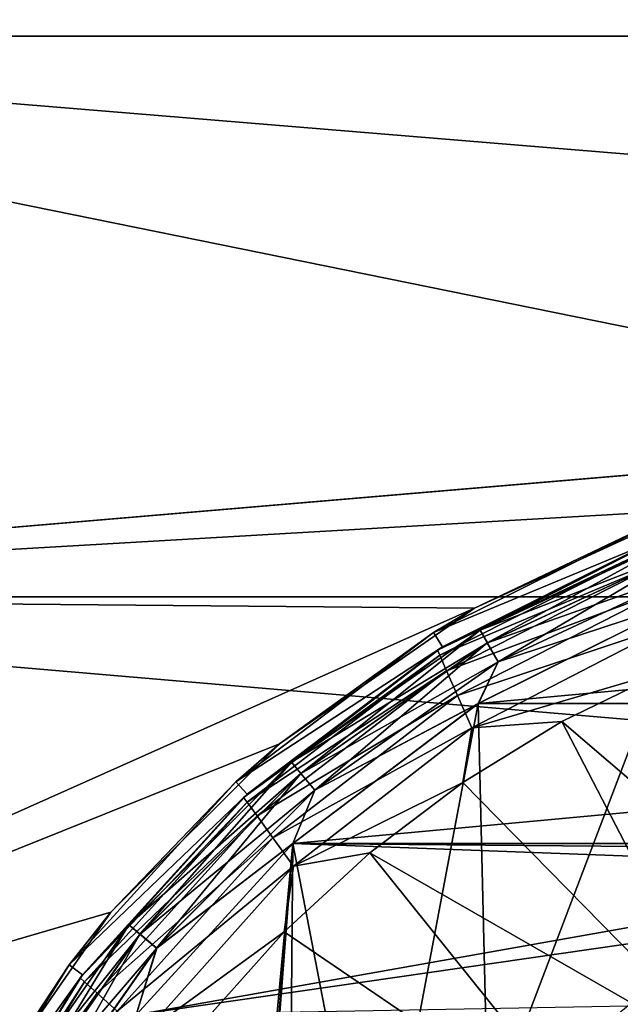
# Model space of a CAD drawing. Header units: metres. Extents: x -82 to 113, y -109 to 109.
# Tile 218 of 256: x -68.86 to -67.07, y 78.79 to 81.73. Entities that reach past the tile are written whole.
import ezdxf

# ---------------------------------------------------------------- set-up
doc = ezdxf.new("R2010")
doc.units = ezdxf.units.M
doc.layers.add('solid_20_382_013_XXX', color=7, linetype='CONTINUOUS')

msp = doc.modelspace()

# ---------------------------------------------------------------- linework, layer by layer
at = {"layer": 'solid_20_382_013_XXX'}
for points in [[(-71.32, 81.679214, -27.176254), (-51.02, 81.679214, -27.176252), (-51.02, 83.254593, -27.992548)], [(-71.32, 81.679214, -27.176254), (-51.02, 83.254593, -27.992548), (-71.32, 83.25457, -27.992538)], [(-71.32, 83.25457, -50.207462), (-51.02, 83.254593, -50.207451), (-51.02, 81.679214, -51.023746)], [(-71.32, 83.25457, -50.207462), (-51.02, 81.679214, -51.023746), (-71.32, 81.679214, -51.023746)], [(-65.519997, 80.5, -26.730682), (-51.02, 81.679214, -27.176252), (-71.32, 81.679214, -27.176254)], [(-71.32, 81.679214, -51.023746), (-51.02, 81.679214, -51.023746), (-51.02, 80.007355, -51.617924)], [(-71.32, 81.679214, -51.023746), (-51.02, 80.007355, -51.617924), (-71.32, 80.007378, -51.61792)], [(-65.519997, 80.5, -26.730682), (-71.32, 81.679214, -27.176254), (-71.32, 80.007378, -26.582081)], [(-66.201782, 80.441467, -26.711905), (-65.519997, 80.5, -26.730682), (-71.32, 80.007378, -26.582081)], [(-66.201782, 80.441467, -26.711905), (-71.32, 80.007378, -26.582081), (-66.868797, 80.265732, -26.657358)], [(-66.868797, 80.265732, -26.657358), (-71.32, 80.007378, -26.582081), (-67.503944, 79.97332, -26.572594)], [(-66.868797, 80.265732, -26.657358), (-67.503944, 79.97332, -26.572594), (-66.964996, 80.229874, -31.1)], [(-67.503944, 79.97332, -26.572594), (-67.625778, 79.900833, -31.1), (-66.964996, 80.229874, -31.1)], [(-66.946915, 80.183258, -31.1), (-66.964996, 80.229874, -31.1), (-67.625778, 79.900833, -31.1)], [(-67.487419, 79.907669, -28.276392), (-66.865791, 80.197533, -28.276392), (-67.465736, 79.870117, -28.341366)], [(-66.946907, 80.183266, -28.200001), (-66.865791, 80.197533, -28.276392), (-67.487419, 79.907669, -28.276392)], [(-67.487389, 79.907616, -30.523464), (-66.865776, 80.197479, -30.523464), (-66.946907, 80.183266, -30.6)], [(-66.850929, 80.156685, -30.458523), (-66.865776, 80.197479, -30.523464), (-67.487389, 79.907616, -30.523464)], [(-66.865791, 80.197533, -28.276392), (-66.85096, 80.156792, -28.341366), (-67.465736, 79.870117, -28.341366)], [(-67.599419, 79.858345, -31.1), (-66.946915, 80.183258, -31.1), (-67.625778, 79.900833, -31.1)], [(-67.614738, 79.848816, -27.048277), (-66.966782, 80.175499, -27.048277), (-67.599403, 79.85836, -28.200001)], [(-66.963196, 80.158508, -26.918541), (-66.966782, 80.175499, -27.048277), (-67.614738, 79.848816, -27.048277)], [(-67.607727, 79.833, -26.918541), (-66.963196, 80.158508, -26.918541), (-67.614738, 79.848816, -27.048277)], [(-66.952644, 80.108627, -26.797577), (-66.963196, 80.158508, -26.918541), (-67.607727, 79.833, -26.918541)], [(-66.946907, 80.183266, -30.6), (-66.946915, 80.183258, -31.1), (-67.599419, 79.858345, -31.1)], [(-67.599403, 79.85836, -30.6), (-66.946907, 80.183266, -30.6), (-67.599419, 79.858345, -31.1)], [(-67.487389, 79.907616, -30.523464), (-66.946907, 80.183266, -30.6), (-67.599403, 79.85836, -30.6)], [(-67.599403, 79.85836, -28.200001), (-66.946907, 80.183266, -28.200001), (-67.487419, 79.907669, -28.276392)], [(-66.966782, 80.175499, -27.048277), (-66.946907, 80.183266, -28.200001), (-67.599403, 79.85836, -28.200001)], [(-67.465683, 79.870018, -30.458523), (-66.850929, 80.156685, -30.458523), (-67.487389, 79.907616, -30.523464)], [(-67.465736, 79.870117, -28.341366), (-66.85096, 80.156792, -28.341366), (-67.433266, 79.813881, -28.384775)], [(-67.465683, 79.870018, -30.458523), (-66.828705, 80.095634, -30.415165), (-66.850929, 80.156685, -30.458523)], [(-66.85096, 80.156792, -28.341366), (-66.828751, 80.095772, -28.384775), (-67.433266, 79.813881, -28.384775)], [(-67.587128, 79.786583, -26.797577), (-66.952644, 80.108627, -26.797577), (-67.607727, 79.833, -26.918541)], [(-66.935814, 80.029251, -26.693821), (-66.952644, 80.108627, -26.797577), (-67.587128, 79.786583, -26.797577)], [(-67.465683, 79.870018, -30.458523), (-67.433197, 79.813751, -30.415165), (-66.828705, 80.095634, -30.415165)], [(-67.433266, 79.813881, -28.384775), (-66.828751, 80.095772, -28.384775), (-66.872795, 79.99749, -28.4)], [(-66.872749, 79.997505, -30.4), (-66.828705, 80.095634, -30.415165), (-67.433197, 79.813751, -30.415165)], [(-67.554321, 79.712738, -26.693821), (-66.935814, 80.029251, -26.693821), (-67.587128, 79.786583, -26.797577)], [(-67.554321, 79.712738, -26.693821), (-66.913872, 79.925774, -26.614393), (-66.935814, 80.029251, -26.693821)], [(-71.32, 80.007378, -51.61792), (-51.02, 80.007355, -51.617924), (-51.02, 78.270164, -51.978916)], [(-71.32, 80.007378, -51.61792), (-51.02, 78.270164, -51.978916), (-71.32, 78.270187, -51.978912)], [(-67.503944, 79.97332, -26.572594), (-71.32, 80.007378, -26.582081), (-71.32, 78.270187, -26.221087)], [(-67.492592, 79.689255, -28.4), (-66.872795, 79.99749, -28.4), (-67.463577, 78.445511, -28.4)], [(-67.433266, 79.813881, -28.384775), (-66.872795, 79.99749, -28.4), (-67.492592, 79.689255, -28.4)], [(-67.492523, 79.689301, -30.4), (-66.872749, 79.997505, -30.4), (-67.433197, 79.813751, -30.415165)], [(-64.167252, 79.997505, -30.4), (-66.872749, 79.997505, -30.4), (-67.492523, 79.689301, -30.4)], [(-63.547474, 79.689301, -30.4), (-64.167252, 79.997505, -30.4), (-67.492523, 79.689301, -30.4)], [(-66.872795, 79.99749, -28.4), (-67.046227, 78.787605, -28.4), (-67.463577, 78.445511, -28.4)], [(-67.503944, 79.97332, -26.572594), (-71.32, 78.270187, -26.221087), (-68.085106, 79.569237, -26.46752)], [(-67.503944, 79.97332, -26.572594), (-68.085106, 79.569237, -26.46752), (-67.625778, 79.900833, -31.1)], [(-67.554321, 79.712738, -26.693821), (-67.511566, 79.616486, -26.614393), (-66.913872, 79.925774, -26.614393)], [(-66.913872, 79.925774, -26.614393), (-67.511566, 79.616486, -26.614393), (-66.931099, 79.78775, -26.564878)], [(-68.085106, 79.569237, -26.46752), (-68.214844, 79.455978, -31.1), (-67.625778, 79.900833, -31.1)], [(-67.599419, 79.858345, -31.1), (-67.625778, 79.900833, -31.1), (-68.214844, 79.455978, -31.1)], [(-68.049263, 79.514259, -28.276392), (-67.487419, 79.907669, -28.276392), (-68.021393, 79.481041, -28.341366)], [(-67.599403, 79.85836, -28.200001), (-67.487419, 79.907669, -28.276392), (-68.049263, 79.514259, -28.276392)], [(-68.049225, 79.514214, -30.523464), (-67.487389, 79.907616, -30.523464), (-67.599403, 79.85836, -30.6)], [(-67.465683, 79.870018, -30.458523), (-67.487389, 79.907616, -30.523464), (-68.049225, 79.514214, -30.523464)], [(-67.487419, 79.907669, -28.276392), (-67.465736, 79.870117, -28.341366), (-68.021393, 79.481041, -28.341366)], [(-68.021324, 79.480957, -30.458523), (-67.465683, 79.870018, -30.458523), (-68.049225, 79.514214, -30.523464)], [(-68.021393, 79.481041, -28.341366), (-67.465736, 79.870117, -28.341366), (-67.979652, 79.431297, -28.384775)], [(-68.021324, 79.480957, -30.458523), (-67.433197, 79.813751, -30.415165), (-67.465683, 79.870018, -30.458523)], [(-67.465736, 79.870117, -28.341366), (-67.433266, 79.813881, -28.384775), (-67.979652, 79.431297, -28.384775)], [(-68.181114, 79.419075, -31.1), (-67.599419, 79.858345, -31.1), (-68.214844, 79.455978, -31.1)], [(-68.191994, 79.409111, -27.048277), (-67.614738, 79.848816, -27.048277), (-68.181099, 79.419083, -28.200001)], [(-67.607727, 79.833, -26.918541), (-67.614738, 79.848816, -27.048277), (-68.191994, 79.409111, -27.048277)], [(-68.181099, 79.419083, -30.6), (-67.599419, 79.858345, -31.1), (-68.181114, 79.419075, -31.1)], [(-68.181099, 79.419083, -30.6), (-67.599403, 79.85836, -30.6), (-67.599419, 79.858345, -31.1)], [(-68.049225, 79.514214, -30.523464), (-67.599403, 79.85836, -30.6), (-68.181099, 79.419083, -30.6)], [(-68.181099, 79.419083, -28.200001), (-67.599403, 79.85836, -28.200001), (-68.049263, 79.514259, -28.276392)], [(-67.614738, 79.848816, -27.048277), (-67.599403, 79.85836, -28.200001), (-68.181099, 79.419083, -28.200001)], [(-68.181885, 79.395149, -26.918541), (-67.607727, 79.833, -26.918541), (-68.191994, 79.409111, -27.048277)], [(-67.587128, 79.786583, -26.797577), (-67.607727, 79.833, -26.918541), (-68.181885, 79.395149, -26.918541)], [(-68.021324, 79.480957, -30.458523), (-67.979561, 79.431183, -30.415165), (-67.433197, 79.813751, -30.415165)], [(-67.979652, 79.431297, -28.384775), (-67.433266, 79.813881, -28.384775), (-67.492592, 79.689255, -28.4)], [(-67.492523, 79.689301, -30.4), (-67.433197, 79.813751, -30.415165), (-67.979561, 79.431183, -30.415165)], [(-68.152184, 79.354164, -26.797577), (-67.587128, 79.786583, -26.797577), (-68.181885, 79.395149, -26.918541)], [(-67.554321, 79.712738, -26.693821), (-67.587128, 79.786583, -26.797577), (-68.152184, 79.354164, -26.797577)], [(-67.511566, 79.616486, -26.614393), (-67.24324, 79.635437, -26.564878), (-66.931099, 79.78775, -26.564878)], [(-66.269997, 78.801666, -26.310886), (-66.931099, 79.78775, -26.564878), (-67.24324, 79.635437, -26.564878)], [(-68.104912, 79.288971, -26.693821), (-67.554321, 79.712738, -26.693821), (-68.152184, 79.354164, -26.797577)], [(-68.104912, 79.288971, -26.693821), (-67.511566, 79.616486, -26.614393), (-67.554321, 79.712738, -26.693821)], [(-68.045357, 79.272194, -28.4), (-67.492592, 79.689255, -28.4), (-67.805977, 78.028664, -28.4)], [(-67.979652, 79.431297, -28.384775), (-67.492592, 79.689255, -28.4), (-68.045357, 79.272194, -28.4)], [(-68.045303, 79.272247, -30.4), (-67.492523, 79.689301, -30.4), (-67.979561, 79.431183, -30.415165)], [(-63.547474, 79.689301, -30.4), (-67.492523, 79.689301, -30.4), (-68.045303, 79.272247, -30.4)], [(-62.994698, 79.272247, -30.4), (-63.547474, 79.689301, -30.4), (-68.045303, 79.272247, -30.4)], [(-67.492592, 79.689255, -28.4), (-67.463577, 78.445511, -28.4), (-67.805977, 78.028664, -28.4)], [(-67.511566, 79.616486, -26.614393), (-67.539139, 79.453568, -26.564878), (-67.24324, 79.635437, -26.564878)], [(-66.711205, 78.60939, -26.311182), (-67.24324, 79.635437, -26.564878), (-67.539139, 79.453568, -26.564878)], [(-66.711205, 78.60939, -26.311182), (-66.269997, 78.801666, -26.310886), (-67.24324, 79.635437, -26.564878)], [(-68.104912, 79.288971, -26.693821), (-68.04332, 79.20401, -26.614393), (-67.511566, 79.616486, -26.614393)], [(-67.511566, 79.616486, -26.614393), (-68.04332, 79.20401, -26.614393), (-67.539139, 79.453568, -26.564878)], [(-68.085106, 79.569237, -26.46752), (-71.32, 78.270187, -26.221087), (-68.587906, 79.066696, -26.355892)], [(-68.085106, 79.569237, -26.46752), (-68.587906, 79.066696, -26.355892), (-68.214844, 79.455978, -31.1)], [(-68.534256, 79.029266, -28.276392), (-68.049263, 79.514259, -28.276392), (-68.501045, 79.001396, -28.341366)], [(-68.181099, 79.419083, -28.200001), (-68.049263, 79.514259, -28.276392), (-68.534256, 79.029266, -28.276392)], [(-68.53421, 79.029228, -30.523464), (-68.049225, 79.514214, -30.523464), (-68.181099, 79.419083, -30.6)], [(-68.021324, 79.480957, -30.458523), (-68.049225, 79.514214, -30.523464), (-68.53421, 79.029228, -30.523464)], [(-68.049263, 79.514259, -28.276392), (-68.021393, 79.481041, -28.341366), (-68.501045, 79.001396, -28.341366)], [(-68.587906, 79.066696, -26.355892), (-68.712151, 78.910439, -31.1), (-68.214844, 79.455978, -31.1)], [(-68.181114, 79.419075, -31.1), (-68.214844, 79.455978, -31.1), (-68.712151, 78.910439, -31.1)], [(-68.500961, 79.00132, -30.458523), (-68.021324, 79.480957, -30.458523), (-68.53421, 79.029228, -30.523464)], [(-68.501045, 79.001396, -28.341366), (-68.021393, 79.481041, -28.341366), (-68.451294, 78.959648, -28.384775)], [(-68.500961, 79.00132, -30.458523), (-67.979561, 79.431183, -30.415165), (-68.021324, 79.480957, -30.458523)], [(-68.021393, 79.481041, -28.341366), (-67.979652, 79.431297, -28.384775), (-68.451294, 78.959648, -28.384775)], [(-68.04332, 79.20401, -26.614393), (-67.81601, 79.243874, -26.564878), (-67.539139, 79.453568, -26.564878)], [(-66.711205, 78.60939, -26.311182), (-67.539139, 79.453568, -26.564878), (-67.81601, 79.243874, -26.564878)], [(-68.500961, 79.00132, -30.458523), (-68.451187, 78.959557, -30.415165), (-67.979561, 79.431183, -30.415165)], [(-68.451294, 78.959648, -28.384775), (-67.979652, 79.431297, -28.384775), (-68.045357, 79.272194, -28.4)], [(-68.045303, 79.272247, -30.4), (-67.979561, 79.431183, -30.415165), (-68.451187, 78.959557, -30.415165)], [(-68.672188, 78.880386, -31.1), (-68.181114, 79.419075, -31.1), (-68.712151, 78.910439, -31.1)], [(-68.679077, 78.871223, -27.048277), (-68.191994, 79.409111, -27.048277), (-68.672165, 78.880409, -28.200001)], [(-68.181885, 79.395149, -26.918541), (-68.191994, 79.409111, -27.048277), (-68.679077, 78.871223, -27.048277)], [(-68.666321, 78.859703, -26.918541), (-68.181885, 79.395149, -26.918541), (-68.679077, 78.871223, -27.048277)], [(-68.672165, 78.880409, -30.6), (-68.181114, 79.419075, -31.1), (-68.672188, 78.880386, -31.1)], [(-68.672165, 78.880409, -30.6), (-68.181099, 79.419083, -30.6), (-68.181114, 79.419075, -31.1)], [(-68.53421, 79.029228, -30.523464), (-68.181099, 79.419083, -30.6), (-68.672165, 78.880409, -30.6)], [(-68.672165, 78.880409, -28.200001), (-68.181099, 79.419083, -28.200001), (-68.534256, 79.029266, -28.276392)], [(-68.191994, 79.409111, -27.048277), (-68.181099, 79.419083, -28.200001), (-68.672165, 78.880409, -28.200001)], [(-68.152184, 79.354164, -26.797577), (-68.181885, 79.395149, -26.918541), (-68.666321, 78.859703, -26.918541)], [(-68.628845, 78.82589, -26.797577), (-68.152184, 79.354164, -26.797577), (-68.666321, 78.859703, -26.918541)], [(-68.104912, 79.288971, -26.693821), (-68.152184, 79.354164, -26.797577), (-68.628845, 78.82589, -26.797577)], [(-68.569214, 78.772102, -26.693821), (-68.104912, 79.288971, -26.693821), (-68.628845, 78.82589, -26.797577)], [(-68.569214, 78.772102, -26.693821), (-68.04332, 79.20401, -26.614393), (-68.104912, 79.288971, -26.693821)], [(-68.511887, 74.23922, -28.4), (-68.512016, 78.760612, -28.4), (-68.045357, 79.272194, -28.4)], [(-68.451294, 78.959648, -28.384775), (-68.045357, 79.272194, -28.4), (-68.512016, 78.760612, -28.4)], [(-68.511955, 78.760689, -30.4), (-68.045303, 79.272247, -30.4), (-68.451187, 78.959557, -30.415165)], [(-66.053879, 79.197678, -30.4), (-68.045303, 79.272247, -30.4), (-68.511955, 78.760689, -30.4)], [(-68.511887, 74.23922, -28.4), (-68.045357, 79.272194, -28.4), (-68.269997, 76.500122, -28.4)], [(-68.045357, 79.272194, -28.4), (-68.217079, 77.036896, -28.4), (-68.269997, 76.500122, -28.4)], [(-68.045357, 79.272194, -28.4), (-68.06041, 77.553001, -28.4), (-68.217079, 77.036896, -28.4)], [(-68.045357, 79.272194, -28.4), (-67.805977, 78.028664, -28.4), (-68.06041, 77.553001, -28.4)], [(-65.519997, 79.25, -30.4), (-62.994698, 79.272247, -30.4), (-68.045303, 79.272247, -30.4)], [(-66.053879, 79.197678, -30.4), (-65.519997, 79.25, -30.4), (-68.045303, 79.272247, -30.4)], [(-68.04332, 79.20401, -26.614393), (-68.071236, 79.008324, -26.564878), (-67.81601, 79.243874, -26.564878)], [(-67.092506, 78.342743, -26.311182), (-67.81601, 79.243874, -26.564878), (-68.071236, 79.008324, -26.564878)], [(-67.092506, 78.342743, -26.311182), (-66.711205, 78.60939, -26.311182), (-67.81601, 79.243874, -26.564878)], [(-68.569214, 78.772102, -26.693821), (-68.491524, 78.702011, -26.614393), (-68.04332, 79.20401, -26.614393)], [(-66.57058, 79.041412, -30.4), (-66.053879, 79.197678, -30.4), (-68.511955, 78.760689, -30.4)], [(-68.04332, 79.20401, -26.614393), (-68.491524, 78.702011, -26.614393), (-68.071236, 79.008324, -26.564878)], [(-68.587906, 79.066696, -26.355892), (-71.32, 78.270187, -26.221087), (-68.992287, 78.485748, -26.252552)], [(-68.587906, 79.066696, -26.355892), (-68.992287, 78.485748, -26.252552), (-68.712151, 78.910439, -31.1)], [(-67.046303, 78.787552, -30.4), (-66.57058, 79.041412, -30.4), (-68.511955, 78.760689, -30.4)], [(-68.927666, 78.467415, -28.276392), (-68.534256, 79.029266, -28.276392), (-68.890121, 78.44574, -28.341366)], [(-68.672165, 78.880409, -28.200001), (-68.534256, 79.029266, -28.276392), (-68.927666, 78.467415, -28.276392)], [(-68.927612, 78.467384, -30.523464), (-68.53421, 79.029228, -30.523464), (-68.672165, 78.880409, -30.6)], [(-68.500961, 79.00132, -30.458523), (-68.53421, 79.029228, -30.523464), (-68.927612, 78.467384, -30.523464)], [(-68.534256, 79.029266, -28.276392), (-68.501045, 79.001396, -28.341366), (-68.890121, 78.44574, -28.341366)], [(-68.890022, 78.445686, -30.458523), (-68.500961, 79.00132, -30.458523), (-68.927612, 78.467384, -30.523464)], [(-68.890121, 78.44574, -28.341366), (-68.501045, 79.001396, -28.341366), (-68.833878, 78.413269, -28.384775)], [(-68.890022, 78.445686, -30.458523), (-68.451187, 78.959557, -30.415165), (-68.500961, 79.00132, -30.458523)], [(-68.501045, 79.001396, -28.341366), (-68.451294, 78.959648, -28.384775), (-68.833878, 78.413269, -28.384775)], [(-68.491524, 78.702011, -26.614393), (-68.302429, 78.74913, -26.564878), (-68.071236, 79.008324, -26.564878)], [(-67.092506, 78.342743, -26.311182), (-68.071236, 79.008324, -26.564878), (-68.302429, 78.74913, -26.564878)], [(-68.890022, 78.445686, -30.458523), (-68.833755, 78.413193, -30.415165), (-68.451187, 78.959557, -30.415165)], [(-68.833878, 78.413269, -28.384775), (-68.451294, 78.959648, -28.384775), (-68.512016, 78.760612, -28.4)], [(-68.511955, 78.760689, -30.4), (-68.451187, 78.959557, -30.415165), (-68.833755, 78.413193, -30.415165)], [(-68.992287, 78.485748, -26.252552), (-69.100693, 78.282883, -31.1), (-68.712151, 78.910439, -31.1)], [(-68.672188, 78.880386, -31.1), (-68.712151, 78.910439, -31.1), (-69.100693, 78.282883, -31.1)], [(-69.05587, 78.260712, -31.1), (-68.672188, 78.880386, -31.1), (-69.100693, 78.282883, -31.1)], [(-69.059547, 78.253319, -27.048277), (-68.679077, 78.871223, -27.048277), (-69.055893, 78.260666, -28.200001)], [(-68.666321, 78.859703, -26.918541), (-68.679077, 78.871223, -27.048277), (-69.059547, 78.253319, -27.048277)], [(-69.055893, 78.260666, -30.6), (-68.672165, 78.880409, -30.6), (-69.05587, 78.260712, -31.1)], [(-68.927612, 78.467384, -30.523464), (-68.672165, 78.880409, -30.6), (-69.055893, 78.260666, -30.6)], [(-69.055893, 78.260666, -28.200001), (-68.672165, 78.880409, -28.200001), (-68.927666, 78.467415, -28.276392)], [(-68.679077, 78.871223, -27.048277), (-68.672165, 78.880409, -28.200001), (-69.055893, 78.260666, -28.200001)], [(-68.672165, 78.880409, -30.6), (-68.672188, 78.880386, -31.1), (-69.05587, 78.260712, -31.1)], [(-69.044693, 78.24472, -26.918541), (-68.666321, 78.859703, -26.918541), (-69.059547, 78.253319, -27.048277)], [(-68.628845, 78.82589, -26.797577), (-68.666321, 78.859703, -26.918541), (-69.044693, 78.24472, -26.918541)], [(-69.001091, 78.21949, -26.797577), (-68.628845, 78.82589, -26.797577), (-69.044693, 78.24472, -26.918541)], [(-68.569214, 78.772102, -26.693821), (-68.628845, 78.82589, -26.797577), (-69.001091, 78.21949, -26.797577)]]:
    msp.add_3dface(points, dxfattribs=at)

doc.saveas('drawing.dxf')
